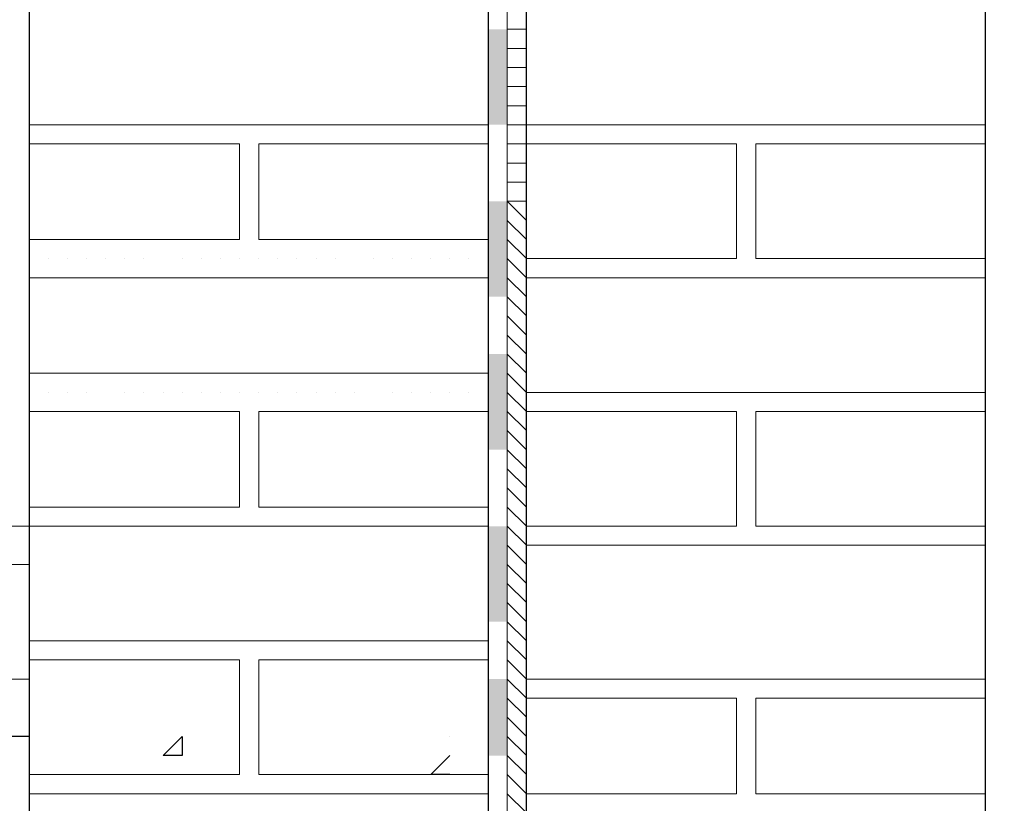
# Model space of a CAD drawing. Header units: metres. Extents: x 5.7 to 89.8, y 4 to 63.5.
# Tile 95 of 256: x 21.823 to 22.319, y 45.731 to 46.125. Entities that reach past the tile are written whole.
import ezdxf

# ---------------------------------------------------------------- set-up
doc = ezdxf.new("R2010")
doc.units = ezdxf.units.M
doc.header["$MEASUREMENT"] = 0
for name, color, linetype in [('PDF17_hatch', 7, 'Continuous'), ('PDF17_hatch-borshi', 7, 'Continuous'), ('PDF17_Isogam', 7, 'Continuous'), ('PDF17_kaff', 7, 'Continuous'), ('PDF17_wall', 7, 'Continuous')]:
    doc.layers.add(name, color=color, linetype=linetype)

msp = doc.modelspace()

# ---------------------------------------------------------------- linework, layer by layer
at = {"layer": 'PDF17_hatch', "lineweight": 25}
msp.add_lwpolyline([(21.90456, 45.76425), (21.90456, 45.75462), (21.89493, 45.75462)], close=True, dxfattribs=at)
for points in [[(22.0394, 45.76425), (22.0394, 45.76425)], [(22.0394, 45.74499), (22.02976, 45.74499), (22.0394, 45.75462)], [(21.82751, 45.74499), (21.82751, 45.74499)], [(21.91419, 45.74499), (21.91419, 45.74499)], [(21.83714, 45.73536), (21.83714, 45.73536)], [(21.96235, 45.73536), (21.96235, 45.73536)]]:
    msp.add_lwpolyline(points, dxfattribs=at)
at = {"layer": 'PDF17_hatch-borshi', "lineweight": 18}
for points in [[(22.06829, 46.12061), (22.07792, 46.12061)], [(22.06829, 46.11098), (22.07792, 46.11098)], [(22.06829, 46.10134), (22.07792, 46.10134)], [(22.06829, 46.09171), (22.07792, 46.09171)], [(22.06829, 46.08208), (22.07792, 46.08208)], [(22.05866, 46.07245), (21.82751, 46.07245)], [(21.82751, 46.07245), (21.82751, 46.07245)], [(21.83714, 46.07245), (21.83714, 46.07245)], [(21.83714, 46.07245), (21.83714, 46.07245)], [(21.84677, 46.07245), (21.84677, 46.07245)], [(21.8564, 46.07245), (21.8564, 46.07245)], [(21.8564, 46.07245), (21.8564, 46.07245)], [(21.87567, 46.07245), (21.87567, 46.07245)], [(21.8853, 46.07245), (21.8853, 46.07245)], [(21.8853, 46.07245), (21.8853, 46.07245)], [(21.90456, 46.07245), (21.90456, 46.07245)], [(21.90456, 46.07245), (21.90456, 46.07245)], [(21.91419, 46.07245), (21.91419, 46.07245)], [(21.91419, 46.07245), (21.91419, 46.07245)], [(21.91419, 46.07245), (21.91419, 46.07245)], [(21.92382, 46.07245), (21.92382, 46.07245)], [(21.93345, 46.07245), (21.93345, 46.07245)], [(21.93345, 46.07245), (21.93345, 46.07245)], [(21.94308, 46.07245), (21.94308, 46.07245)], [(21.94308, 46.07245), (21.94308, 46.07245)], [(21.95272, 46.07245), (21.95272, 46.07245)], [(21.95272, 46.07245), (21.95272, 46.07245)], [(21.96235, 46.07245), (21.96235, 46.07245)], [(21.96235, 46.07245), (21.96235, 46.07245)], [(21.97198, 46.07245), (21.97198, 46.07245)], [(21.98161, 46.07245), (21.98161, 46.07245)], [(21.99124, 46.07245), (21.99124, 46.07245)], [(21.99124, 46.07245), (21.99124, 46.07245)], [(22.0105, 46.07245), (22.0105, 46.07245)], [(22.02013, 46.07245), (22.02013, 46.07245)], [(22.02013, 46.07245), (22.02013, 46.07245)], [(22.0394, 46.07245), (22.0394, 46.07245)], [(22.04903, 46.07245), (22.04903, 46.07245)], [(22.04903, 46.07245), (22.04903, 46.07245)], [(22.30907, 46.07245), (22.07792, 46.07245), (22.06829, 46.07245)], [(22.07792, 46.07245), (22.07792, 46.07245)], [(22.08755, 46.07245), (22.08755, 46.07245)], [(22.10681, 46.07245), (22.10681, 46.07245)], [(22.12608, 46.07245), (22.12608, 46.07245)], [(22.12608, 46.07245), (22.12608, 46.07245)], [(22.15497, 46.07245), (22.15497, 46.07245)], [(22.15497, 46.07245), (22.15497, 46.07245)], [(22.1646, 46.07245), (22.1646, 46.07245)], [(22.17423, 46.07245), (22.17423, 46.07245)], [(22.17423, 46.07245), (22.17423, 46.07245)], [(22.18386, 46.07245), (22.18386, 46.07245)], [(22.1935, 46.07245), (22.1935, 46.07245)], [(22.1935, 46.07245), (22.1935, 46.07245)], [(22.1935, 46.07245), (22.1935, 46.07245)], [(22.20313, 46.07245), (22.20313, 46.07245)], [(22.21276, 46.07245), (22.21276, 46.07245)], [(22.22239, 46.07245), (22.22239, 46.07245)], [(22.22239, 46.07245), (22.22239, 46.07245)], [(22.23202, 46.07245), (22.23202, 46.07245)], [(22.24165, 46.07245), (22.24165, 46.07245)], [(22.26091, 46.07245), (22.26091, 46.07245)], [(22.26091, 46.07245), (22.26091, 46.07245)], [(22.28981, 46.07245), (22.28981, 46.07245)], [(22.29944, 46.07245), (22.29944, 46.07245)], [(21.82751, 46.01466), (21.93345, 46.01466), (21.93345, 46.06282), (21.82751, 46.06282)], [(21.8853, 46.06282), (21.8853, 46.06282)], [(21.89493, 46.06282), (21.89493, 46.06282)], [(22.05866, 46.06282), (21.94308, 46.06282), (21.94308, 46.01466), (22.05866, 46.01466)], [(21.94308, 46.06282), (21.94308, 46.06282)], [(21.96235, 46.06282), (21.96235, 46.06282)], [(22.0105, 46.06282), (22.0105, 46.06282)], [(22.02976, 46.06282), (22.02976, 46.06282)], [(22.04903, 46.06282), (22.04903, 46.06282)], [(22.05866, 46.06282), (22.05866, 46.06282)], [(22.06829, 46.01466), (22.07792, 46.00503), (22.18386, 46.00503), (22.18386, 46.06282), (22.07792, 46.06282), (22.06829, 46.06282)], [(22.07792, 46.06282), (22.07792, 46.06282)], [(22.10681, 46.06282), (22.10681, 46.06282)], [(22.12608, 46.06282), (22.12608, 46.06282)], [(22.13571, 46.06282), (22.13571, 46.06282)], [(22.15497, 46.06282), (22.15497, 46.06282)], [(22.15497, 46.06282), (22.15497, 46.06282)], [(22.18386, 46.06282), (22.18386, 46.06282)], [(22.18386, 46.06282), (22.18386, 46.06282)], [(22.30907, 46.00503), (22.1935, 46.00503), (22.1935, 46.06282), (22.30907, 46.06282)], [(22.20313, 46.06282), (22.20313, 46.06282)], [(22.21276, 46.06282), (22.21276, 46.06282)], [(22.24165, 46.06282), (22.24165, 46.06282)], [(22.25128, 46.06282), (22.25128, 46.06282)], [(22.26091, 46.06282), (22.26091, 46.06282)], [(22.27054, 46.06282), (22.27054, 46.06282)], [(22.28981, 46.06282), (22.28981, 46.06282)], [(22.29944, 46.06282), (22.29944, 46.06282)], [(22.29944, 46.06282), (22.29944, 46.06282)], [(22.29944, 46.06282), (22.29944, 46.06282)], [(21.93345, 46.05319), (21.93345, 46.05319)], [(21.94308, 46.05319), (21.94308, 46.05319)], [(21.94308, 46.05319), (21.94308, 46.05319)], [(22.06829, 46.05319), (22.07792, 46.05319)], [(22.18386, 46.05319), (22.18386, 46.05319)], [(21.93345, 46.04356), (21.93345, 46.04356)], [(22.06829, 46.04356), (22.07792, 46.04356)], [(22.18386, 46.04356), (22.18386, 46.04356)], [(22.18386, 46.04356), (22.18386, 46.04356)], [(22.18386, 46.04356), (22.18386, 46.04356)], [(21.93345, 46.03393), (21.93345, 46.03393)], [(21.94308, 46.03393), (21.94308, 46.03393)], [(21.94308, 46.03393), (21.94308, 46.03393)], [(22.07792, 46.03393), (22.06829, 46.03393), (22.07792, 46.02429)], [(22.18386, 46.03393), (22.18386, 46.03393)], [(22.18386, 46.03393), (22.18386, 46.03393)], [(22.06829, 46.02429), (22.07792, 46.01466)], [(21.84677, 46.01466), (21.84677, 46.01466)], [(21.93345, 46.01466), (21.93345, 46.01466)], [(21.94308, 46.01466), (21.94308, 46.01466)], [(21.94308, 46.01466), (21.94308, 46.01466)], [(21.94308, 46.01466), (21.94308, 46.01466)], [(21.97198, 46.01466), (21.97198, 46.01466)], [(21.98161, 46.01466), (21.98161, 46.01466)], [(22.18386, 46.01466), (22.18386, 46.01466)], [(22.18386, 46.01466), (22.18386, 46.01466)], [(22.18386, 46.01466), (22.18386, 46.01466)], [(21.83714, 46.00503), (21.83714, 46.00503)], [(21.84677, 46.00503), (21.84677, 46.00503)], [(21.8564, 46.00503), (21.8564, 46.00503)], [(21.86603, 46.00503), (21.86603, 46.00503)], [(21.87567, 46.00503), (21.87567, 46.00503)], [(21.87567, 46.00503), (21.87567, 46.00503)], [(21.8853, 46.00503), (21.8853, 46.00503)], [(21.8853, 46.00503), (21.8853, 46.00503)], [(21.90456, 46.00503), (21.90456, 46.00503)], [(21.90456, 46.00503), (21.90456, 46.00503)], [(21.90456, 46.00503), (21.90456, 46.00503)], [(21.91419, 46.00503), (21.91419, 46.00503)], [(21.91419, 46.00503), (21.91419, 46.00503)], [(21.92382, 46.00503), (21.92382, 46.00503)], [(21.93345, 46.00503), (21.93345, 46.00503)], [(21.93345, 46.00503), (21.93345, 46.00503)], [(21.93345, 46.00503), (21.93345, 46.00503)], [(21.94308, 46.00503), (21.94308, 46.00503)], [(21.94308, 46.00503), (21.94308, 46.00503)], [(21.95272, 46.00503), (21.95272, 46.00503)], [(21.95272, 46.00503), (21.95272, 46.00503)], [(21.95272, 46.00503), (21.95272, 46.00503)], [(21.96235, 46.00503), (21.96235, 46.00503)], [(21.96235, 46.00503), (21.96235, 46.00503)], [(21.97198, 46.00503), (21.97198, 46.00503)], [(21.98161, 46.00503), (21.98161, 46.00503)], [(21.98161, 46.00503), (21.98161, 46.00503)], [(22.00087, 46.00503), (22.00087, 46.00503)], [(22.0105, 46.00503), (22.0105, 46.00503)], [(22.0105, 46.00503), (22.0105, 46.00503)], [(22.02013, 46.00503), (22.02013, 46.00503)], [(22.02013, 46.00503), (22.02013, 46.00503)], [(22.02976, 46.00503), (22.02976, 46.00503)], [(22.0394, 46.00503), (22.0394, 46.00503)], [(22.0394, 46.00503), (22.0394, 46.00503)], [(22.04903, 46.00503), (22.04903, 46.00503)], [(22.04903, 46.00503), (22.04903, 46.00503)], [(22.30907, 45.9954), (22.07792, 45.9954), (22.06829, 46.00503)], [(22.08755, 46.00503), (22.08755, 46.00503)], [(22.08755, 46.00503), (22.08755, 46.00503)], [(22.09718, 46.00503), (22.09718, 46.00503)], [(22.10681, 46.00503), (22.10681, 46.00503)], [(22.12608, 46.00503), (22.12608, 46.00503)], [(22.12608, 46.00503), (22.12608, 46.00503)], [(22.12608, 46.00503), (22.12608, 46.00503)], [(22.15497, 46.00503), (22.15497, 46.00503)], [(22.15497, 46.00503), (22.15497, 46.00503)], [(22.15497, 46.00503), (22.15497, 46.00503)], [(22.1646, 46.00503), (22.1646, 46.00503)], [(22.17423, 46.00503), (22.17423, 46.00503)], [(22.17423, 46.00503), (22.17423, 46.00503)], [(22.17423, 46.00503), (22.17423, 46.00503)], [(22.18386, 46.00503), (22.18386, 46.00503)], [(22.1935, 46.00503), (22.1935, 46.00503)], [(22.1935, 46.00503), (22.1935, 46.00503)], [(22.20313, 46.00503), (22.20313, 46.00503)], [(22.20313, 46.00503), (22.20313, 46.00503)], [(22.21276, 46.00503), (22.21276, 46.00503)], [(22.22239, 46.00503), (22.22239, 46.00503)], [(22.22239, 46.00503), (22.22239, 46.00503)], [(22.22239, 46.00503), (22.22239, 46.00503)], [(22.23202, 46.00503), (22.23202, 46.00503)], [(22.23202, 46.00503), (22.23202, 46.00503)], [(22.24165, 46.00503), (22.24165, 46.00503)], [(22.26091, 46.00503), (22.26091, 46.00503)], [(22.26091, 46.00503), (22.26091, 46.00503)], [(22.26091, 46.00503), (22.26091, 46.00503)], [(22.28981, 46.00503), (22.28981, 46.00503)], [(22.28981, 46.00503), (22.28981, 46.00503)], [(22.29944, 46.00503), (22.29944, 46.00503)], [(21.82751, 45.9954), (22.05866, 45.9954)], [(21.89493, 45.9954), (21.89493, 45.9954)], [(22.06829, 45.9954), (22.07792, 45.98577)], [(22.09718, 45.9954), (22.09718, 45.9954)], [(22.13571, 45.9954), (22.13571, 45.9954)], [(22.14534, 45.9954), (22.14534, 45.9954)], [(22.15497, 45.9954), (22.15497, 45.9954)], [(22.1646, 45.9954), (22.1646, 45.9954)], [(22.20313, 45.9954), (22.20313, 45.9954)], [(22.25128, 45.9954), (22.25128, 45.9954)], [(22.28018, 45.9954), (22.28018, 45.9954)], [(22.29944, 45.9954), (22.29944, 45.9954)], [(22.06829, 45.98577), (22.07792, 45.97614)], [(22.06829, 45.97614), (22.07792, 45.96651)], [(22.06829, 45.96651), (22.07792, 45.95688)], [(22.06829, 45.95688), (22.07792, 45.94724)], [(22.05866, 45.94724), (21.82751, 45.94724)], [(21.96235, 45.94724), (21.96235, 45.94724)], [(22.30907, 45.93761), (22.07792, 45.93761), (22.06829, 45.94724)], [(21.82751, 45.93761), (21.82751, 45.93761)], [(21.83714, 45.93761), (21.83714, 45.93761)], [(21.83714, 45.93761), (21.83714, 45.93761)], [(21.84677, 45.93761), (21.84677, 45.93761)], [(21.8564, 45.93761), (21.8564, 45.93761)], [(21.8564, 45.93761), (21.8564, 45.93761)], [(21.87567, 45.93761), (21.87567, 45.93761)], [(21.8853, 45.93761), (21.8853, 45.93761)], [(21.8853, 45.93761), (21.8853, 45.93761)], [(21.89493, 45.93761), (21.89493, 45.93761)], [(21.90456, 45.93761), (21.90456, 45.93761)], [(21.90456, 45.93761), (21.90456, 45.93761)], [(21.91419, 45.93761), (21.91419, 45.93761)], [(21.91419, 45.93761), (21.91419, 45.93761)], [(21.91419, 45.93761), (21.91419, 45.93761)], [(21.92382, 45.93761), (21.92382, 45.93761)], [(21.93345, 45.93761), (21.93345, 45.93761)], [(21.93345, 45.93761), (21.93345, 45.93761)], [(21.94308, 45.93761), (21.94308, 45.93761)], [(21.94308, 45.93761), (21.94308, 45.93761)], [(21.95272, 45.93761), (21.95272, 45.93761)], [(21.95272, 45.93761), (21.95272, 45.93761)], [(21.96235, 45.93761), (21.96235, 45.93761)], [(21.97198, 45.93761), (21.97198, 45.93761)], [(21.98161, 45.93761), (21.98161, 45.93761)], [(21.99124, 45.93761), (21.99124, 45.93761)], [(21.99124, 45.93761), (21.99124, 45.93761)], [(22.0105, 45.93761), (22.0105, 45.93761)], [(22.0105, 45.93761), (22.0105, 45.93761)], [(22.02013, 45.93761), (22.02013, 45.93761)], [(22.02013, 45.93761), (22.02013, 45.93761)], [(22.02976, 45.93761), (22.02976, 45.93761)], [(22.0394, 45.93761), (22.0394, 45.93761)], [(22.04903, 45.93761), (22.04903, 45.93761)], [(22.04903, 45.93761), (22.04903, 45.93761)], [(22.04903, 45.93761), (22.04903, 45.93761)], [(22.06829, 45.87983), (22.07792, 45.8702), (22.18386, 45.8702), (22.18386, 45.92798), (22.07792, 45.92798), (22.06829, 45.93761)], [(22.1935, 45.93761), (22.1935, 45.93761)], [(22.20313, 45.93761), (22.20313, 45.93761)], [(22.21276, 45.93761), (22.21276, 45.93761)], [(22.22239, 45.93761), (22.22239, 45.93761)], [(22.24165, 45.93761), (22.24165, 45.93761)], [(22.26091, 45.93761), (22.26091, 45.93761)], [(22.28981, 45.93761), (22.28981, 45.93761)], [(21.82751, 45.87983), (21.93345, 45.87983), (21.93345, 45.92798), (21.82751, 45.92798)], [(21.8853, 45.92798), (21.8853, 45.92798)], [(22.05866, 45.92798), (21.94308, 45.92798), (21.94308, 45.87983), (22.05866, 45.87983)], [(21.94308, 45.92798), (21.94308, 45.92798)], [(21.96235, 45.92798), (21.96235, 45.92798)], [(22.05866, 45.92798), (22.05866, 45.92798)], [(22.06829, 45.92798), (22.07792, 45.91835)], [(22.07792, 45.92798), (22.07792, 45.92798)], [(22.08755, 45.92798), (22.08755, 45.92798)], [(22.10681, 45.92798), (22.10681, 45.92798)], [(22.10681, 45.92798), (22.10681, 45.92798)], [(22.12608, 45.92798), (22.12608, 45.92798)], [(22.12608, 45.92798), (22.12608, 45.92798)], [(22.12608, 45.92798), (22.12608, 45.92798)], [(22.13571, 45.92798), (22.13571, 45.92798)], [(22.15497, 45.92798), (22.15497, 45.92798)], [(22.15497, 45.92798), (22.15497, 45.92798)], [(22.15497, 45.92798), (22.15497, 45.92798)], [(22.15497, 45.92798), (22.15497, 45.92798)], [(22.1646, 45.92798), (22.1646, 45.92798)], [(22.17423, 45.92798), (22.17423, 45.92798)], [(22.17423, 45.92798), (22.17423, 45.92798)], [(22.18386, 45.92798), (22.18386, 45.92798)], [(22.18386, 45.92798), (22.18386, 45.92798)], [(22.18386, 45.92798), (22.18386, 45.92798)], [(22.30907, 45.8702), (22.1935, 45.8702), (22.1935, 45.92798), (22.30907, 45.92798)], [(22.1935, 45.92798), (22.1935, 45.92798)], [(22.1935, 45.92798), (22.1935, 45.92798)], [(22.20313, 45.92798), (22.20313, 45.92798)], [(22.21276, 45.92798), (22.21276, 45.92798)], [(22.22239, 45.92798), (22.22239, 45.92798)], [(22.23202, 45.92798), (22.23202, 45.92798)], [(22.24165, 45.92798), (22.24165, 45.92798)], [(22.25128, 45.92798), (22.25128, 45.92798)], [(22.26091, 45.92798), (22.26091, 45.92798)], [(22.26091, 45.92798), (22.26091, 45.92798)], [(22.27054, 45.92798), (22.27054, 45.92798)], [(22.28981, 45.92798), (22.28981, 45.92798)], [(22.29944, 45.92798), (22.29944, 45.92798)], [(22.29944, 45.92798), (22.29944, 45.92798)], [(22.29944, 45.92798), (22.29944, 45.92798)], [(21.93345, 45.91835), (21.93345, 45.91835)], [(21.93345, 45.91835), (21.93345, 45.91835)], [(21.94308, 45.91835), (21.94308, 45.91835)], [(21.94308, 45.91835), (21.94308, 45.91835)], [(22.06829, 45.91835), (22.07792, 45.90872)], [(22.06829, 45.90872), (22.07792, 45.89909)], [(22.18386, 45.90872), (22.18386, 45.90872)], [(22.18386, 45.90872), (22.18386, 45.90872)], [(22.18386, 45.90872), (22.18386, 45.90872)], [(21.93345, 45.89909), (21.93345, 45.89909)], [(21.94308, 45.89909), (21.94308, 45.89909)], [(21.94308, 45.89909), (21.94308, 45.89909)], [(22.06829, 45.89909), (22.07792, 45.88946)], [(22.18386, 45.89909), (22.18386, 45.89909)], [(22.06829, 45.88946), (22.07792, 45.87983)], [(22.18386, 45.88946), (22.18386, 45.88946)], [(22.18386, 45.88946), (22.18386, 45.88946)], [(21.84677, 45.87983), (21.84677, 45.87983)], [(21.87567, 45.87983), (21.87567, 45.87983)], [(21.91419, 45.87983), (21.91419, 45.87983)], [(21.93345, 45.87983), (21.93345, 45.87983)], [(21.94308, 45.87983), (21.94308, 45.87983)], [(21.94308, 45.87983), (21.94308, 45.87983)], [(21.94308, 45.87983), (21.94308, 45.87983)], [(21.96235, 45.87983), (21.96235, 45.87983)], [(21.97198, 45.87983), (21.97198, 45.87983)], [(21.98161, 45.87983), (21.98161, 45.87983)], [(22.0394, 45.87983), (22.0394, 45.87983)], [(22.18386, 45.87983), (22.18386, 45.87983)], [(21.82751, 45.8702), (22.05866, 45.8702)], [(21.83714, 45.8702), (21.83714, 45.8702)], [(21.84677, 45.8702), (21.84677, 45.8702)], [(21.8564, 45.8702), (21.8564, 45.8702)], [(21.86603, 45.8702), (21.86603, 45.8702)], [(21.87567, 45.8702), (21.87567, 45.8702)], [(21.8853, 45.8702), (21.8853, 45.8702)], [(21.8853, 45.8702), (21.8853, 45.8702)], [(21.89493, 45.8702), (21.89493, 45.8702)], [(21.90456, 45.8702), (21.90456, 45.8702)], [(21.90456, 45.8702), (21.90456, 45.8702)], [(21.90456, 45.8702), (21.90456, 45.8702)], [(21.91419, 45.8702), (21.91419, 45.8702)], [(21.91419, 45.8702), (21.91419, 45.8702)], [(21.92382, 45.8702), (21.92382, 45.8702)], [(21.93345, 45.8702), (21.93345, 45.8702)], [(21.93345, 45.8702), (21.93345, 45.8702)], [(21.93345, 45.8702), (21.93345, 45.8702)], [(21.94308, 45.8702), (21.94308, 45.8702)], [(21.94308, 45.8702), (21.94308, 45.8702)], [(21.95272, 45.8702), (21.95272, 45.8702)], [(21.95272, 45.8702), (21.95272, 45.8702)], [(21.95272, 45.8702), (21.95272, 45.8702)], [(21.96235, 45.8702), (21.96235, 45.8702)], [(21.96235, 45.8702), (21.96235, 45.8702)], [(21.97198, 45.8702), (21.97198, 45.8702)], [(21.98161, 45.8702), (21.98161, 45.8702)], [(21.98161, 45.8702), (21.98161, 45.8702)], [(22.00087, 45.8702), (22.00087, 45.8702)], [(22.0105, 45.8702), (22.0105, 45.8702)], [(22.0105, 45.8702), (22.0105, 45.8702)], [(22.02013, 45.8702), (22.02013, 45.8702)], [(22.02013, 45.8702), (22.02013, 45.8702)], [(22.02976, 45.8702), (22.02976, 45.8702)], [(22.0394, 45.8702), (22.0394, 45.8702)], [(22.04903, 45.8702), (22.04903, 45.8702)], [(22.04903, 45.8702), (22.04903, 45.8702)], [(22.30907, 45.86056), (22.07792, 45.86056), (22.06829, 45.8702)], [(22.08755, 45.8702), (22.08755, 45.8702)], [(22.12608, 45.8702), (22.12608, 45.8702)], [(22.15497, 45.8702), (22.15497, 45.8702)], [(22.15497, 45.8702), (22.15497, 45.8702)], [(22.17423, 45.8702), (22.17423, 45.8702)], [(22.18386, 45.8702), (22.18386, 45.8702)], [(22.18386, 45.8702), (22.18386, 45.8702)], [(22.18386, 45.8702), (22.18386, 45.8702)], [(22.1935, 45.8702), (22.1935, 45.8702)], [(22.1935, 45.8702), (22.1935, 45.8702)], [(22.20313, 45.8702), (22.20313, 45.8702)], [(22.21276, 45.8702), (22.21276, 45.8702)], [(22.22239, 45.8702), (22.22239, 45.8702)], [(22.22239, 45.8702), (22.22239, 45.8702)], [(22.22239, 45.8702), (22.22239, 45.8702)], [(22.24165, 45.8702), (22.24165, 45.8702)], [(22.26091, 45.8702), (22.26091, 45.8702)], [(22.26091, 45.8702), (22.26091, 45.8702)], [(22.28981, 45.8702), (22.28981, 45.8702)], [(22.29944, 45.8702), (22.29944, 45.8702)], [(22.06829, 45.86056), (22.07792, 45.85093)], [(22.08755, 45.86056), (22.08755, 45.86056)], [(22.09718, 45.86056), (22.09718, 45.86056)], [(22.09718, 45.86056), (22.09718, 45.86056)], [(22.10681, 45.86056), (22.10681, 45.86056)], [(22.12608, 45.86056), (22.12608, 45.86056)], [(22.12608, 45.86056), (22.12608, 45.86056)], [(22.13571, 45.86056), (22.13571, 45.86056)], [(22.14534, 45.86056), (22.14534, 45.86056)], [(22.15497, 45.86056), (22.15497, 45.86056)], [(22.15497, 45.86056), (22.15497, 45.86056)], [(22.1646, 45.86056), (22.1646, 45.86056)], [(22.1646, 45.86056), (22.1646, 45.86056)], [(22.17423, 45.86056), (22.17423, 45.86056)], [(22.17423, 45.86056), (22.17423, 45.86056)], [(22.18386, 45.86056), (22.18386, 45.86056)], [(22.20313, 45.86056), (22.20313, 45.86056)], [(22.20313, 45.86056), (22.20313, 45.86056)], [(22.23202, 45.86056), (22.23202, 45.86056)], [(22.23202, 45.86056), (22.23202, 45.86056)], [(22.25128, 45.86056), (22.25128, 45.86056)], [(22.26091, 45.86056), (22.26091, 45.86056)], [(22.28018, 45.86056), (22.28018, 45.86056)], [(22.28981, 45.86056), (22.28981, 45.86056)], [(22.29944, 45.86056), (22.29944, 45.86056)], [(22.29944, 45.86056), (22.29944, 45.86056)], [(21.82751, 45.85093), (21.82751, 45.85093)], [(22.06829, 45.85093), (22.07792, 45.8413)], [(21.82751, 45.8413), (21.82751, 45.8413)], [(21.82751, 45.8413), (21.82751, 45.8413)], [(21.82751, 45.8413), (21.82751, 45.8413)], [(22.06829, 45.8413), (22.07792, 45.83167)], [(21.82751, 45.83167), (21.82751, 45.83167)], [(21.82751, 45.83167), (21.82751, 45.83167)], [(22.06829, 45.83167), (22.07792, 45.82204)], [(21.82751, 45.82204), (21.82751, 45.82204)], [(21.82751, 45.82204), (21.82751, 45.82204)], [(21.82751, 45.82204), (21.82751, 45.82204)], [(22.06829, 45.82204), (22.07792, 45.81241)], [(22.05866, 45.81241), (21.82751, 45.81241)], [(21.82751, 45.81241), (21.82751, 45.81241)], [(21.82751, 45.81241), (21.82751, 45.81241)], [(21.82751, 45.81241), (21.82751, 45.81241)], [(21.95272, 45.81241), (21.95272, 45.81241)], [(21.96235, 45.81241), (21.96235, 45.81241)], [(22.0394, 45.81241), (22.0394, 45.81241)], [(22.06829, 45.81241), (22.07792, 45.80278)], [(21.82751, 45.74499), (21.93345, 45.74499), (21.93345, 45.80278), (21.82751, 45.80278)], [(21.82751, 45.80278), (21.82751, 45.80278)], [(21.82751, 45.80278), (21.82751, 45.80278)], [(21.82751, 45.80278), (21.82751, 45.80278)], [(21.83714, 45.80278), (21.83714, 45.80278)], [(21.83714, 45.80278), (21.83714, 45.80278)], [(21.84677, 45.80278), (21.84677, 45.80278)], [(21.8564, 45.80278), (21.8564, 45.80278)], [(21.8564, 45.80278), (21.8564, 45.80278)], [(21.87567, 45.80278), (21.87567, 45.80278)], [(21.8853, 45.80278), (21.8853, 45.80278)], [(21.8853, 45.80278), (21.8853, 45.80278)], [(21.8853, 45.80278), (21.8853, 45.80278)], [(21.89493, 45.80278), (21.89493, 45.80278)], [(21.90456, 45.80278), (21.90456, 45.80278)], [(21.90456, 45.80278), (21.90456, 45.80278)], [(21.91419, 45.80278), (21.91419, 45.80278)], [(21.91419, 45.80278), (21.91419, 45.80278)], [(21.91419, 45.80278), (21.91419, 45.80278)], [(21.92382, 45.80278), (21.92382, 45.80278)], [(21.93345, 45.80278), (21.93345, 45.80278)], [(21.93345, 45.80278), (21.93345, 45.80278)], [(22.05866, 45.80278), (21.94308, 45.80278), (21.94308, 45.74499), (22.05866, 45.74499)], [(21.94308, 45.80278), (21.94308, 45.80278)], [(21.94308, 45.80278), (21.94308, 45.80278)], [(21.94308, 45.80278), (21.94308, 45.80278)], [(21.95272, 45.80278), (21.95272, 45.80278)], [(21.95272, 45.80278), (21.95272, 45.80278)], [(21.96235, 45.80278), (21.96235, 45.80278)], [(21.96235, 45.80278), (21.96235, 45.80278)], [(21.97198, 45.80278), (21.97198, 45.80278)], [(21.98161, 45.80278), (21.98161, 45.80278)], [(21.99124, 45.80278), (21.99124, 45.80278)], [(21.99124, 45.80278), (21.99124, 45.80278)], [(22.0105, 45.80278), (22.0105, 45.80278)], [(22.0105, 45.80278), (22.0105, 45.80278)], [(22.02013, 45.80278), (22.02013, 45.80278)], [(22.02013, 45.80278), (22.02013, 45.80278)], [(22.02976, 45.80278), (22.02976, 45.80278)], [(22.04903, 45.80278), (22.04903, 45.80278)], [(22.04903, 45.80278), (22.04903, 45.80278)], [(22.04903, 45.80278), (22.04903, 45.80278)], [(22.05866, 45.80278), (22.05866, 45.80278)], [(22.30907, 45.79315), (22.07792, 45.79315), (22.06829, 45.80278)], [(21.82751, 45.79315), (21.82751, 45.79315)], [(21.82751, 45.79315), (21.82751, 45.79315)], [(22.06829, 45.74499), (22.07792, 45.73536), (22.18386, 45.73536), (22.18386, 45.78351), (22.07792, 45.78351), (22.06829, 45.79315)], [(22.07792, 45.79315), (22.07792, 45.79315)], [(22.07792, 45.79315), (22.07792, 45.79315)], [(22.08755, 45.79315), (22.08755, 45.79315)], [(22.10681, 45.79315), (22.10681, 45.79315)], [(22.10681, 45.79315), (22.10681, 45.79315)], [(22.12608, 45.79315), (22.12608, 45.79315)], [(22.12608, 45.79315), (22.12608, 45.79315)], [(22.12608, 45.79315), (22.12608, 45.79315)], [(22.15497, 45.79315), (22.15497, 45.79315)], [(22.15497, 45.79315), (22.15497, 45.79315)], [(22.15497, 45.79315), (22.15497, 45.79315)], [(22.15497, 45.79315), (22.15497, 45.79315)], [(22.1646, 45.79315), (22.1646, 45.79315)], [(22.17423, 45.79315), (22.17423, 45.79315)], [(22.17423, 45.79315), (22.17423, 45.79315)], [(22.18386, 45.79315), (22.18386, 45.79315)], [(22.18386, 45.79315), (22.18386, 45.79315)], [(22.1935, 45.79315), (22.1935, 45.79315)], [(22.1935, 45.79315), (22.1935, 45.79315)], [(22.1935, 45.79315), (22.1935, 45.79315)], [(22.20313, 45.79315), (22.20313, 45.79315)], [(22.21276, 45.79315), (22.21276, 45.79315)], [(22.21276, 45.79315), (22.21276, 45.79315)], [(22.22239, 45.79315), (22.22239, 45.79315)], [(22.22239, 45.79315), (22.22239, 45.79315)], [(22.23202, 45.79315), (22.23202, 45.79315)], [(22.24165, 45.79315), (22.24165, 45.79315)], [(22.24165, 45.79315), (22.24165, 45.79315)], [(22.26091, 45.79315), (22.26091, 45.79315)], [(22.26091, 45.79315), (22.26091, 45.79315)], [(22.26091, 45.79315), (22.26091, 45.79315)], [(22.28981, 45.79315), (22.28981, 45.79315)], [(22.28981, 45.79315), (22.28981, 45.79315)], [(22.29944, 45.79315), (22.29944, 45.79315)], [(21.93345, 45.78351), (21.93345, 45.78351)], [(21.93345, 45.78351), (21.93345, 45.78351)], [(21.94308, 45.78351), (21.94308, 45.78351)], [(21.94308, 45.78351), (21.94308, 45.78351)], [(22.06829, 45.78351), (22.07792, 45.77388)], [(22.13571, 45.78351), (22.13571, 45.78351)], [(22.18386, 45.78351), (22.18386, 45.78351)], [(22.30907, 45.73536), (22.1935, 45.73536), (22.1935, 45.78351), (22.30907, 45.78351)], [(22.20313, 45.78351), (22.20313, 45.78351)], [(22.25128, 45.78351), (22.25128, 45.78351)], [(22.27054, 45.78351), (22.27054, 45.78351)], [(22.29944, 45.78351), (22.29944, 45.78351)], [(22.29944, 45.78351), (22.29944, 45.78351)], [(21.93345, 45.77388), (21.93345, 45.77388)], [(22.06829, 45.77388), (22.07792, 45.76425)], [(22.18386, 45.77388), (22.18386, 45.77388)], [(22.18386, 45.77388), (22.18386, 45.77388)], [(21.94308, 45.76425), (21.94308, 45.76425)], [(21.94308, 45.76425), (21.94308, 45.76425)], [(22.06829, 45.76425), (22.07792, 45.75462)], [(22.18386, 45.76425), (22.18386, 45.76425)], [(22.06829, 45.75462), (22.07792, 45.74499)], [(22.18386, 45.75462), (22.18386, 45.75462)], [(22.18386, 45.75462), (22.18386, 45.75462)], [(21.84677, 45.74499), (21.84677, 45.74499)], [(21.87567, 45.74499), (21.87567, 45.74499)], [(21.91419, 45.74499), (21.91419, 45.74499)], [(21.93345, 45.74499), (21.93345, 45.74499)], [(21.93345, 45.74499), (21.93345, 45.74499)], [(21.94308, 45.74499), (21.94308, 45.74499)], [(21.94308, 45.74499), (21.94308, 45.74499)], [(21.94308, 45.74499), (21.94308, 45.74499)], [(21.95272, 45.74499), (21.95272, 45.74499)], [(21.96235, 45.74499), (21.96235, 45.74499)], [(21.97198, 45.74499), (21.97198, 45.74499)], [(21.97198, 45.74499), (21.97198, 45.74499)], [(21.98161, 45.74499), (21.98161, 45.74499)], [(21.98161, 45.74499), (21.98161, 45.74499)], [(22.00087, 45.74499), (22.00087, 45.74499)], [(22.02013, 45.74499), (22.02013, 45.74499)], [(22.0394, 45.74499), (22.0394, 45.74499)], [(21.82751, 45.73536), (22.05866, 45.73536)], [(21.83714, 45.73536), (21.83714, 45.73536)], [(21.84677, 45.73536), (21.84677, 45.73536)], [(21.8564, 45.73536), (21.8564, 45.73536)], [(21.86603, 45.73536), (21.86603, 45.73536)], [(21.87567, 45.73536), (21.87567, 45.73536)], [(21.8853, 45.73536), (21.8853, 45.73536)], [(21.8853, 45.73536), (21.8853, 45.73536)], [(21.89493, 45.73536), (21.89493, 45.73536)], [(21.90456, 45.73536), (21.90456, 45.73536)], [(21.90456, 45.73536), (21.90456, 45.73536)], [(21.90456, 45.73536), (21.90456, 45.73536)], [(21.91419, 45.73536), (21.91419, 45.73536)], [(21.92382, 45.73536), (21.92382, 45.73536)], [(21.93345, 45.73536), (21.93345, 45.73536)], [(21.93345, 45.73536), (21.93345, 45.73536)], [(21.94308, 45.73536), (21.94308, 45.73536)], [(21.95272, 45.73536), (21.95272, 45.73536)], [(21.95272, 45.73536), (21.95272, 45.73536)], [(21.96235, 45.73536), (21.96235, 45.73536)], [(21.98161, 45.73536), (21.98161, 45.73536)], [(21.98161, 45.73536), (21.98161, 45.73536)], [(22.0105, 45.73536), (22.0105, 45.73536)], [(22.0105, 45.73536), (22.0105, 45.73536)], [(22.02013, 45.73536), (22.02013, 45.73536)], [(22.02976, 45.73536), (22.02976, 45.73536)], [(22.0394, 45.73536), (22.0394, 45.73536)], [(22.04903, 45.73536), (22.04903, 45.73536)], [(22.04903, 45.73536), (22.04903, 45.73536)], [(22.06829, 45.73536), (22.07792, 45.72573)], [(22.18386, 45.73536), (22.18386, 45.73536)], [(22.18386, 45.73536), (22.18386, 45.73536)], [(22.18386, 45.73536), (22.18386, 45.73536)], [(22.22239, 45.73536), (22.22239, 45.73536)]]:
    msp.add_lwpolyline(points, dxfattribs=at)
at = {"layer": 'PDF17_Isogam', "lineweight": 13}
msp.add_lwpolyline([(22.05866, 49.7612), (22.3187, 49.7612), (22.3187, 49.53005), (22.30907, 49.53005), (22.30907, 49.75157), (22.06829, 49.75157), (22.06829, 45.38864)], dxfattribs=at)
at = {"layer": 'PDF17_Isogam', "transparency": 33554559}
for points in [[(22.05866, 46.07245), (22.06829, 46.07245), (22.05866, 46.12061)], [(22.06829, 46.07245), (22.05866, 46.12061), (22.06829, 46.12061)], [(22.05866, 45.98577), (22.06829, 45.98577), (22.05866, 46.03393)], [(22.06829, 45.98577), (22.05866, 46.03393), (22.06829, 46.03393)], [(22.05866, 45.90872), (22.06829, 45.90872), (22.05866, 45.95688)], [(22.06829, 45.90872), (22.05866, 45.95688), (22.06829, 45.95688)], [(22.05866, 45.82204), (22.06829, 45.82204), (22.05866, 45.8702)], [(22.06829, 45.82204), (22.05866, 45.8702), (22.06829, 45.8702)], [(22.05866, 45.75462), (22.06829, 45.75462), (22.05866, 45.79315)], [(22.06829, 45.75462), (22.05866, 45.79315), (22.06829, 45.79315)]]:
    msp.add_solid(points, dxfattribs=at)
at = {"layer": 'PDF17_kaff', "lineweight": 20}
for points in [[(21.82751, 45.8702), (21.63489, 45.8702), (21.63489, 45.85093)], [(21.82751, 45.85093), (11.29098, 45.85093)], [(21.82751, 45.79315), (11.29098, 45.79315)], [(11.29098, 45.76425), (21.82751, 45.76425), (11.29098, 45.76425)]]:
    msp.add_lwpolyline(points, dxfattribs=at)
at = {"layer": 'PDF17_kaff', "lineweight": 30}
msp.add_lwpolyline([(21.82751, 45.76425), (11.29098, 45.76425)], dxfattribs=at)
at = {"layer": 'PDF17_wall', "lineweight": 30}
for points in [[(22.05866, 51.35998), (22.05866, 45.38864)], [(21.82751, 50.12719), (21.82751, 45.38864)], [(22.07792, 45.38864), (22.07792, 49.75157), (22.30907, 49.75157), (22.30907, 45.38864)]]:
    msp.add_lwpolyline(points, dxfattribs=at)

doc.saveas('drawing.dxf')
